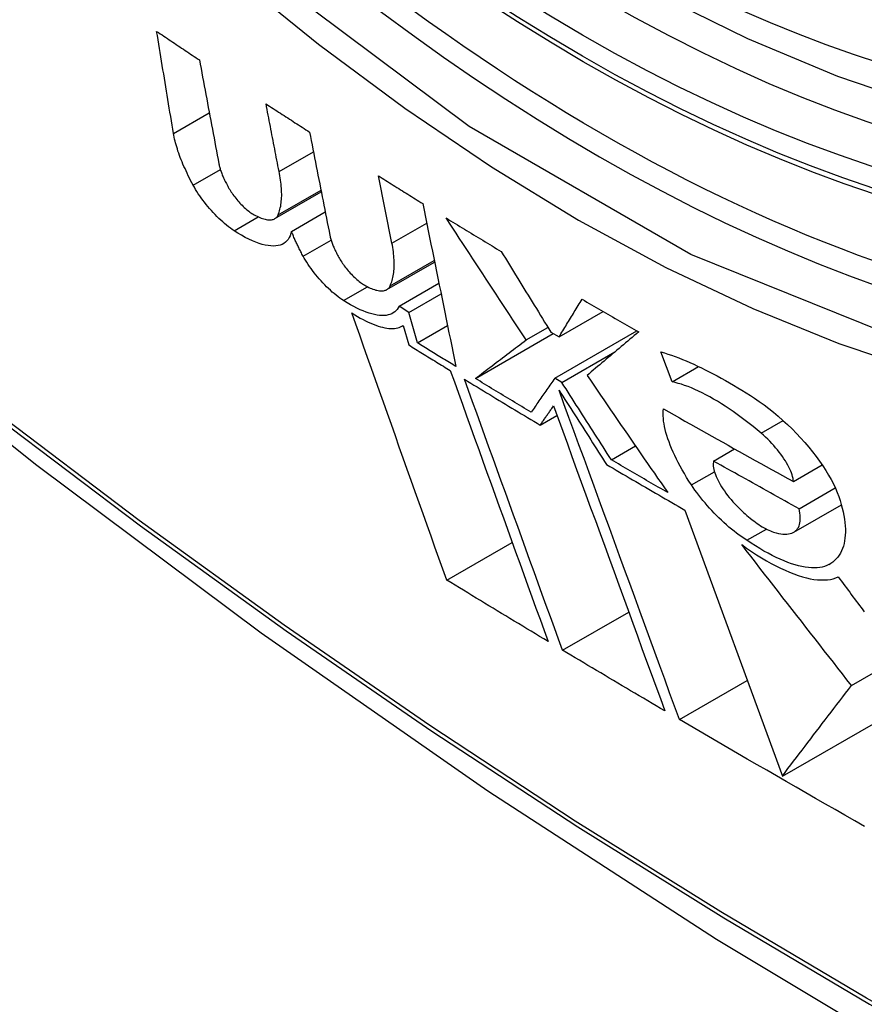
# Model space of a CAD drawing. Header units: inches. Extents: x 338.7 to 398.8, y 125.2 to 189.8.
# Tile 23 of 95: x 369.172 to 369.314, y 156.152 to 156.317. Entities that reach past the tile are written whole.
import ezdxf

# ---------------------------------------------------------------- set-up
doc = ezdxf.new("R2010")
doc.units = ezdxf.units.IN
doc.header["$MEASUREMENT"] = 0
doc.layers.add('Visible Edges(ANSI)', color=7, linetype='Continuous', lineweight=25)
doc.layers.add('Visible Tangent Edges(ANSI)', color=7, linetype='Continuous', lineweight=25)

msp = doc.modelspace()

# ---------------------------------------------------------------- linework, layer by layer
at = {"layer": 'Visible Edges(ANSI)'}
for p, q in [((369.21598, 156.29194), (369.22175, 156.29526)), ((369.23497, 156.27987), (369.23269, 156.29119)), ((369.21527, 156.28399), (369.22309, 156.28849)), ((369.21581, 156.2846), (369.22304, 156.28876)), ((369.21807, 156.28184), (369.22375, 156.28512)), ((369.23412, 156.27204), (369.24216, 156.27667)), ((369.23617, 156.26923), (369.24289, 156.2731)), ((369.23781, 156.2682), (369.24325, 156.27134)), ((369.23781, 156.2682), (369.23617, 156.26923)), ((369.23927, 156.26307), (369.23781, 156.2682)), ((369.26311, 156.26407), (369.27053, 156.26834)), ((369.23669, 156.2659), (369.23687, 156.26601)), ((369.23687, 156.26602), (369.2378, 156.26273)), ((369.23927, 156.26307), (369.24434, 156.26599)), ((369.25757, 156.26358), (369.26122, 156.26569)), ((369.26171, 156.26489), (369.26311, 156.26407)), ((369.26237, 156.25713), (369.27619, 156.26509)), ((369.24902, 156.25708), (369.26214, 156.26464)), ((369.26359, 156.25641), (369.27249, 156.26154)), ((369.28212, 156.25651), (369.28026, 156.26157)), ((369.28212, 156.25651), (369.28659, 156.25908)), ((369.26359, 156.25641), (369.26237, 156.25713)), ((369.25994, 156.24923), (369.26275, 156.25085)), ((369.27191, 156.24339), (369.27597, 156.24573)), ((369.28912, 156.24318), (369.29266, 156.24522)), ((369.30255, 156.23974), (369.30738, 156.24252)), ((369.30349, 156.23516), (369.30959, 156.23868)), ((369.28428, 156.23493), (369.3007, 156.19016)), ((369.30261, 156.23121), (369.31063, 156.23583)), ((369.29471, 156.22985), (369.298, 156.23174)), ((369.2442, 156.22314), (369.25522, 156.22949)), ((369.31232, 156.20539), (369.34413, 156.22371)), ((369.26368, 156.21135), (369.27483, 156.21777)), ((369.28336, 156.19968), (369.29479, 156.20626)), ((369.3007, 156.19016), (369.32256, 156.20275))]:
    msp.add_line(p, q, dxfattribs=at)
at = {"layer": 'Visible Edges(ANSI)', "flags": 128}
for points in [[(369.43449, 156.31109), (369.42261, 156.30516), (369.41004, 156.30062), (369.39688, 156.29749), (369.3832, 156.29578), (369.36911, 156.29549), (369.35469, 156.29658), (369.33998, 156.29904), (369.32507, 156.30282), (369.31001, 156.30789), (369.29487, 156.31423), (369.2797, 156.32179), (369.26457, 156.33053), (369.24953, 156.3404), (369.23464, 156.35135), (369.21997, 156.36335), (369.20557, 156.37633), (369.1915, 156.39022), (369.17783, 156.40497)], [(369.02877, 156.37043), (369.06458, 156.3363), (369.10095, 156.30357), (369.13784, 156.27229), (369.1752, 156.24251), (369.21297, 156.21429), (369.25111, 156.18767), (369.28958, 156.16271), (369.32833, 156.13946), (369.36731, 156.11796), (369.40649, 156.09826), (369.44581, 156.08041), (369.48524, 156.06446), (369.52473, 156.05046), (369.56424, 156.03846), (369.60372, 156.02852), (369.64311, 156.02069)], [(369.19822, 156.29831), (369.1981, 156.29903), (369.19798, 156.29974), (369.19786, 156.30045), (369.19774, 156.30117), (369.19762, 156.30189), (369.19751, 156.3026), (369.19739, 156.30332), (369.19727, 156.30403), (369.19715, 156.30475), (369.19703, 156.30547), (369.19691, 156.30619), (369.19679, 156.3069), (369.19668, 156.30762), (369.19656, 156.30834), (369.19644, 156.30906), (369.19632, 156.30977), (369.1962, 156.31049), (369.19609, 156.31121), (369.19597, 156.31193), (369.19585, 156.31264), (369.19573, 156.31336), (369.19562, 156.31408), (369.1955, 156.31479), (369.19538, 156.31551)], [(369.19538, 156.31551), (369.19568, 156.31531), (369.19598, 156.31511), (369.19628, 156.31491), (369.19658, 156.31471), (369.19688, 156.31451), (369.19718, 156.31431), (369.19748, 156.3141), (369.19778, 156.3139), (369.19808, 156.3137), (369.19838, 156.3135), (369.19868, 156.3133), (369.19898, 156.3131), (369.19928, 156.3129), (369.19958, 156.3127), (369.19988, 156.3125), (369.20018, 156.3123), (369.20048, 156.3121), (369.20078, 156.3119), (369.20108, 156.3117), (369.20138, 156.3115), (369.20168, 156.3113), (369.20198, 156.3111), (369.20228, 156.3109), (369.20258, 156.3107)], [(369.20258, 156.3107), (369.20271, 156.30997), (369.20285, 156.30924), (369.20299, 156.30851), (369.20312, 156.30778), (369.20326, 156.30705), (369.20339, 156.30632), (369.20353, 156.30559), (369.20366, 156.30486), (369.2038, 156.30413), (369.20394, 156.3034), (369.20407, 156.30267), (369.20421, 156.30194), (369.20435, 156.30121), (369.20448, 156.30048), (369.20462, 156.29975), (369.20476, 156.29902), (369.20489, 156.2983), (369.20503, 156.29757), (369.20516, 156.29684), (369.2053, 156.29611), (369.20544, 156.29538), (369.20557, 156.29466), (369.20571, 156.29393), (369.20585, 156.2932)], [(369.21598, 156.29194), (369.21589, 156.29241), (369.2158, 156.29289), (369.21571, 156.29336), (369.21562, 156.29383), (369.21552, 156.29431), (369.21543, 156.29478), (369.21534, 156.29525), (369.21525, 156.29573), (369.21516, 156.2962), (369.21507, 156.29667), (369.21497, 156.29715), (369.21488, 156.29762), (369.21479, 156.2981), (369.2147, 156.29857), (369.21461, 156.29904), (369.21452, 156.29952), (369.21443, 156.29999), (369.21433, 156.30047), (369.21424, 156.30094), (369.21415, 156.30142), (369.21406, 156.30189), (369.21397, 156.30236), (369.21388, 156.30284), (369.21379, 156.30331)], [(369.21379, 156.30331), (369.21409, 156.30311), (369.21439, 156.30291), (369.2147, 156.30272), (369.215, 156.30252), (369.21531, 156.30232), (369.21561, 156.30212), (369.21591, 156.30192), (369.21622, 156.30173), (369.21652, 156.30153), (369.21683, 156.30133), (369.21713, 156.30113), (369.21744, 156.30094), (369.21774, 156.30074), (369.21805, 156.30054), (369.21835, 156.30034), (369.21866, 156.30014), (369.21896, 156.29995), (369.21927, 156.29975), (369.21957, 156.29955), (369.21988, 156.29936), (369.22019, 156.29916), (369.22049, 156.29896), (369.2208, 156.29876), (369.2211, 156.29857)], [(369.20154, 156.28961), (369.20132, 156.29002), (369.2011, 156.29042), (369.2009, 156.29082), (369.2007, 156.29122), (369.20051, 156.29162), (369.20032, 156.29201), (369.20015, 156.2924), (369.19997, 156.29278), (369.19981, 156.29316), (369.19965, 156.29354), (369.1995, 156.29391), (369.19936, 156.29428), (369.19922, 156.29464), (369.1991, 156.295), (369.19897, 156.29536), (369.19886, 156.29571), (369.19875, 156.29605), (369.19865, 156.29639), (369.19856, 156.29672), (369.19848, 156.29705), (369.1984, 156.29738), (369.19833, 156.29769), (369.19827, 156.29801), (369.19822, 156.29831)], [(369.2211, 156.29857), (369.22125, 156.29784), (369.22139, 156.29712), (369.22153, 156.29639), (369.22167, 156.29567), (369.22182, 156.29494), (369.22196, 156.29422), (369.2221, 156.29349), (369.22225, 156.29276), (369.22239, 156.29204), (369.22253, 156.29131), (369.22267, 156.29059), (369.22282, 156.28986), (369.22296, 156.28914), (369.2231, 156.28841), (369.22325, 156.28768), (369.22339, 156.28696), (369.22353, 156.28623), (369.22368, 156.28551), (369.22382, 156.28478), (369.22396, 156.28406), (369.2241, 156.28334), (369.22425, 156.28261), (369.22439, 156.28189), (369.22453, 156.28117)], [(369.20585, 156.2932), (369.20588, 156.29305), (369.20591, 156.2929), (369.20595, 156.29274), (369.20599, 156.29258), (369.20604, 156.29242), (369.20609, 156.29225), (369.20615, 156.29208), (369.20621, 156.29191), (369.20627, 156.29174), (369.20634, 156.29156), (369.20641, 156.29138), (369.20648, 156.2912), (369.20656, 156.29102), (369.20664, 156.29083), (369.20673, 156.29065), (369.20682, 156.29046), (369.20691, 156.29026), (369.20701, 156.29007), (369.20711, 156.28988), (369.20722, 156.28968), (369.20733, 156.28948), (369.20744, 156.28928), (369.20755, 156.28908), (369.20767, 156.28888)], [(369.21581, 156.2846), (369.2159, 156.28483), (369.21599, 156.28506), (369.21606, 156.28531), (369.21613, 156.28556), (369.21619, 156.28582), (369.21625, 156.28608), (369.21629, 156.28635), (369.21633, 156.28663), (369.21636, 156.28692), (369.21639, 156.28721), (369.2164, 156.2875), (369.21642, 156.28781), (369.21642, 156.28812), (369.21641, 156.28844), (369.2164, 156.28876), (369.21639, 156.28909), (369.21636, 156.28942), (369.21633, 156.28977), (369.21629, 156.29011), (369.21624, 156.29047), (369.21619, 156.29083), (369.21613, 156.29119), (369.21606, 156.29156), (369.21598, 156.29194)], [(369.23269, 156.29119), (369.233, 156.291), (369.23331, 156.2908), (369.23362, 156.29061), (369.23393, 156.29041), (369.23424, 156.29022), (369.23455, 156.29002), (369.23486, 156.28983), (369.23517, 156.28963), (369.23548, 156.28944), (369.23579, 156.28924), (369.23611, 156.28905), (369.23642, 156.28886), (369.23673, 156.28866), (369.23704, 156.28847), (369.23735, 156.28827), (369.23766, 156.28808), (369.23797, 156.28789), (369.23828, 156.28769), (369.2386, 156.2875), (369.23891, 156.28731), (369.23922, 156.28711), (369.23953, 156.28692), (369.23984, 156.28672), (369.24016, 156.28653)], [(369.2084, 156.28196), (369.20809, 156.28217), (369.20778, 156.28239), (369.20746, 156.28263), (369.20714, 156.28289), (369.20682, 156.28315), (369.20649, 156.28343), (369.20617, 156.28373), (369.20585, 156.28403), (369.20553, 156.28435), (369.20521, 156.28467), (369.2049, 156.285), (369.20459, 156.28534), (369.20429, 156.28569), (369.20399, 156.28604), (369.2037, 156.28639), (369.20342, 156.28675), (369.20315, 156.28711), (369.20289, 156.28747), (369.20263, 156.28783), (369.20239, 156.28819), (369.20216, 156.28855), (369.20194, 156.28891), (369.20173, 156.28926), (369.20154, 156.28961)], [(369.20767, 156.28888), (369.2078, 156.28867), (369.20793, 156.28847), (369.20807, 156.28826), (369.20822, 156.28805), (369.20837, 156.28784), (369.20853, 156.28763), (369.20869, 156.28742), (369.20886, 156.28721), (369.20903, 156.28701), (369.20921, 156.28681), (369.20939, 156.28661), (369.20957, 156.28642), (369.20975, 156.28623), (369.20994, 156.28605), (369.21013, 156.28587), (369.21032, 156.2857), (369.2105, 156.28554), (369.21069, 156.28539), (369.21088, 156.28524), (369.21106, 156.2851), (369.21125, 156.28497), (369.21142, 156.28485), (369.2116, 156.28474), (369.21177, 156.28464)], [(369.24016, 156.28653), (369.24039, 156.28539), (369.24062, 156.28425), (369.24085, 156.28311), (369.24109, 156.28196), (369.24132, 156.28082), (369.24155, 156.27968), (369.24179, 156.27853), (369.24202, 156.27738), (369.24225, 156.27624), (369.24249, 156.27509), (369.24272, 156.27395), (369.24295, 156.2728), (369.24319, 156.27166), (369.24342, 156.27051), (369.24365, 156.26937), (369.24389, 156.26822), (369.24412, 156.26708), (369.24435, 156.26593), (369.24458, 156.26479), (369.24482, 156.26365), (369.24505, 156.2625), (369.24528, 156.26136), (369.24551, 156.26022), (369.24575, 156.25909)], [(369.21177, 156.28464), (369.21202, 156.28451), (369.21227, 156.28438), (369.21252, 156.28427), (369.21275, 156.28417), (369.21298, 156.28408), (369.2132, 156.284), (369.21342, 156.28393), (369.21363, 156.28388), (369.21383, 156.28383), (369.21403, 156.2838), (369.21421, 156.28379), (369.21439, 156.28378), (369.21456, 156.28379), (369.21472, 156.2838), (369.21487, 156.28383), (369.21501, 156.28387), (369.21515, 156.28392), (369.21527, 156.28399), (369.21539, 156.28406), (369.21549, 156.28415), (369.21559, 156.28424), (369.21567, 156.28435), (369.21575, 156.28447), (369.21581, 156.2846)], [(369.25757, 156.26358), (369.25701, 156.26443), (369.25645, 156.26528), (369.25589, 156.26613), (369.25533, 156.26698), (369.25476, 156.26783), (369.2542, 156.26869), (369.25364, 156.26954), (369.25308, 156.27039), (369.25251, 156.27125), (369.25195, 156.2721), (369.25139, 156.27296), (369.25082, 156.27382), (369.25026, 156.27467), (369.2497, 156.27553), (369.24913, 156.27639), (369.24857, 156.27724), (369.24801, 156.2781), (369.24745, 156.27896), (369.24689, 156.27982), (369.24632, 156.28068), (369.24576, 156.28154), (369.2452, 156.28239), (369.24464, 156.28325), (369.24408, 156.28411)], [(369.24408, 156.28411), (369.24447, 156.28387), (369.24485, 156.28364), (369.24524, 156.2834), (369.24562, 156.28317), (369.24601, 156.28293), (369.2464, 156.28269), (369.24678, 156.28246), (369.24717, 156.28222), (369.24755, 156.28199), (369.24794, 156.28175), (369.24833, 156.28152), (369.24872, 156.28128), (369.2491, 156.28105), (369.24949, 156.28081), (369.24988, 156.28058), (369.25026, 156.28034), (369.25065, 156.28011), (369.25104, 156.27987), (369.25143, 156.27964), (369.25182, 156.2794), (369.25221, 156.27917), (369.25259, 156.27893), (369.25298, 156.2787), (369.25337, 156.27847)], [(369.21807, 156.28184), (369.21798, 156.28146), (369.21785, 156.28111), (369.2177, 156.28079), (369.21752, 156.2805), (369.21731, 156.28024), (369.21707, 156.28001), (369.2168, 156.27982), (369.2165, 156.27966), (369.21617, 156.27954), (369.21582, 156.27945), (369.21543, 156.27939), (369.21503, 156.27937), (369.21459, 156.27939), (369.21413, 156.27944), (369.21365, 156.27953), (369.21314, 156.27966), (369.21261, 156.27982), (369.21206, 156.28002), (369.21149, 156.28026), (369.21091, 156.28053), (369.2103, 156.28084), (369.20968, 156.28118), (369.20905, 156.28155), (369.2084, 156.28196)], [(369.22004, 156.27767), (369.21994, 156.27785), (369.21984, 156.27803), (369.21975, 156.27821), (369.21965, 156.27839), (369.21956, 156.27857), (369.21947, 156.27875), (369.21938, 156.27893), (369.21929, 156.27911), (369.2192, 156.27928), (369.21912, 156.27946), (369.21903, 156.27963), (369.21895, 156.27981), (369.21887, 156.27998), (369.21879, 156.28016), (369.21871, 156.28033), (369.21863, 156.2805), (369.21856, 156.28067), (369.21848, 156.28084), (369.21841, 156.28101), (369.21834, 156.28118), (369.21827, 156.28135), (369.2182, 156.28151), (369.21813, 156.28168), (369.21807, 156.28184)], [(369.22453, 156.28117), (369.22456, 156.28102), (369.2246, 156.28086), (369.22464, 156.28071), (369.22468, 156.28055), (369.22473, 156.28038), (369.22478, 156.28022), (369.22484, 156.28005), (369.2249, 156.27988), (369.22497, 156.27971), (369.22504, 156.27953), (369.22511, 156.27935), (369.22519, 156.27917), (369.22527, 156.27899), (369.22535, 156.27881), (369.22544, 156.27862), (369.22553, 156.27843), (369.22563, 156.27824), (369.22573, 156.27805), (369.22583, 156.27786), (369.22594, 156.27766), (369.22605, 156.27747), (369.22616, 156.27727), (369.22628, 156.27707), (369.2264, 156.27687)], [(369.23467, 156.27265), (369.23476, 156.27288), (369.23486, 156.27311), (369.23494, 156.27334), (369.23501, 156.27359), (369.23508, 156.27384), (369.23514, 156.2741), (369.2352, 156.27437), (369.23524, 156.27464), (369.23528, 156.27492), (369.23531, 156.2752), (369.23534, 156.2755), (369.23535, 156.2758), (369.23536, 156.2761), (369.23536, 156.27641), (369.23536, 156.27673), (369.23534, 156.27706), (369.23532, 156.27739), (369.2353, 156.27772), (369.23526, 156.27807), (369.23522, 156.27842), (369.23517, 156.27877), (369.23511, 156.27913), (369.23505, 156.2795), (369.23497, 156.27987)], [(369.25337, 156.27847), (369.25372, 156.2779), (369.25407, 156.27733), (369.25441, 156.27677), (369.25476, 156.2762), (369.25511, 156.27563), (369.25546, 156.27507), (369.2558, 156.2745), (369.25615, 156.27393), (369.2565, 156.27337), (369.25685, 156.2728), (369.2572, 156.27223), (369.25754, 156.27167), (369.25789, 156.2711), (369.25824, 156.27054), (369.25859, 156.26997), (369.25893, 156.26941), (369.25928, 156.26884), (369.25963, 156.26828), (369.25998, 156.26771), (369.26033, 156.26715), (369.26067, 156.26658), (369.26102, 156.26602), (369.26137, 156.26546), (369.26171, 156.26489)], [(369.22685, 156.27019), (369.22654, 156.27039), (369.22622, 156.27061), (369.2259, 156.27084), (369.22558, 156.27109), (369.22526, 156.27136), (369.22494, 156.27163), (369.22461, 156.27192), (369.22429, 156.27222), (369.22398, 156.27253), (369.22366, 156.27285), (369.22335, 156.27317), (369.22304, 156.2735), (369.22274, 156.27384), (369.22245, 156.27418), (369.22216, 156.27453), (369.22189, 156.27488), (369.22162, 156.27523), (369.22136, 156.27559), (369.22111, 156.27594), (369.22087, 156.27629), (369.22064, 156.27664), (369.22043, 156.27699), (369.22023, 156.27733), (369.22004, 156.27767)], [(369.2264, 156.27687), (369.22653, 156.27667), (369.22667, 156.27646), (369.22681, 156.27625), (369.22696, 156.27604), (369.22711, 156.27584), (369.22727, 156.27563), (369.22744, 156.27542), (369.22761, 156.27522), (369.22778, 156.27502), (369.22796, 156.27482), (369.22815, 156.27463), (369.22833, 156.27443), (369.22852, 156.27425), (369.22871, 156.27407), (369.2289, 156.27389), (369.22909, 156.27373), (369.22928, 156.27356), (369.22947, 156.27341), (369.22966, 156.27326), (369.22985, 156.27313), (369.23003, 156.273), (369.23021, 156.27288), (369.23039, 156.27277), (369.23057, 156.27267)], [(369.23057, 156.27267), (369.23082, 156.27254), (369.23108, 156.27242), (369.23132, 156.2723), (369.23156, 156.2722), (369.23179, 156.27211), (369.23202, 156.27204), (369.23224, 156.27197), (369.23245, 156.27192), (369.23266, 156.27188), (369.23286, 156.27185), (369.23304, 156.27183), (369.23322, 156.27183), (369.2334, 156.27183), (369.23356, 156.27185), (369.23371, 156.27188), (369.23386, 156.27192), (369.23399, 156.27197), (369.23412, 156.27204), (369.23423, 156.27211), (369.23434, 156.2722), (369.23444, 156.2723), (369.23452, 156.2724), (369.2346, 156.27252), (369.23467, 156.27265)], [(369.23617, 156.26923), (369.23602, 156.26895), (369.23585, 156.26871), (369.23566, 156.26849), (369.23544, 156.26829), (369.2352, 156.26812), (369.23494, 156.26798), (369.23465, 156.26786), (369.23434, 156.26777), (369.23401, 156.26771), (369.23366, 156.26768), (369.23329, 156.26767), (369.23289, 156.2677), (369.23248, 156.26775), (369.23205, 156.26783), (369.2316, 156.26794), (369.23113, 156.26808), (369.23064, 156.26824), (369.23014, 156.26844), (369.22962, 156.26866), (369.22909, 156.26891), (369.22855, 156.26919), (369.22799, 156.2695), (369.22742, 156.26983), (369.22685, 156.27019)], [(369.26311, 156.26407), (369.26327, 156.26433), (369.26343, 156.26459), (369.26358, 156.26485), (369.26374, 156.26512), (369.2639, 156.26538), (369.26406, 156.26564), (369.26422, 156.26591), (369.26438, 156.26617), (369.26454, 156.26643), (369.2647, 156.2667), (369.26487, 156.26696), (369.26503, 156.26723), (369.26519, 156.26749), (369.26535, 156.26776), (369.26551, 156.26802), (369.26567, 156.26829), (369.26583, 156.26855), (369.266, 156.26882), (369.26616, 156.26909), (369.26632, 156.26935), (369.26648, 156.26962), (369.26664, 156.26988), (369.26681, 156.27015), (369.26697, 156.27041)], [(369.26697, 156.27041), (369.26736, 156.27018), (369.26776, 156.26995), (369.26815, 156.26972), (369.26855, 156.26949), (369.26895, 156.26926), (369.26934, 156.26903), (369.26974, 156.2688), (369.27014, 156.26857), (369.27053, 156.26834), (369.27093, 156.26811), (369.27133, 156.26788), (369.27172, 156.26766), (369.27212, 156.26743), (369.27252, 156.2672), (369.27292, 156.26697), (369.27332, 156.26674), (369.27371, 156.26651), (369.27411, 156.26628), (369.27451, 156.26605), (369.27491, 156.26582), (369.27531, 156.2656), (369.27571, 156.26537), (369.27611, 156.26514), (369.27651, 156.26491)], [(369.2442, 156.22314), (369.24355, 156.22498), (369.24289, 156.22683), (369.24222, 156.22868), (369.24156, 156.23054), (369.24089, 156.23241), (369.24023, 156.23427), (369.23956, 156.23614), (369.23889, 156.23802), (369.23822, 156.2399), (369.23756, 156.24178), (369.23689, 156.24366), (369.23622, 156.24554), (369.23555, 156.24743), (369.23488, 156.24932), (369.23421, 156.2512), (369.23354, 156.25309), (369.23287, 156.25497), (369.2322, 156.25686), (369.23154, 156.25874), (369.23087, 156.26062), (369.23021, 156.2625), (369.22955, 156.26437), (369.22889, 156.26624), (369.22823, 156.26811)], [(369.22823, 156.26811), (369.22871, 156.26781), (369.22918, 156.26752), (369.22965, 156.26726), (369.23011, 156.26701), (369.23055, 156.26678), (369.23099, 156.26657), (369.23142, 156.26637), (369.23184, 156.2662), (369.23225, 156.26605), (369.23265, 156.26591), (369.23304, 156.26579), (369.23341, 156.2657), (369.23378, 156.26562), (369.23413, 156.26556), (369.23447, 156.26552), (369.23479, 156.2655), (369.2351, 156.2655), (369.2354, 156.26552), (369.23568, 156.26555), (369.23595, 156.26561), (369.2362, 156.26568), (369.23644, 156.26578), (369.23666, 156.26589), (369.23687, 156.26602)], [(369.27651, 156.26491), (369.27614, 156.2646), (369.27577, 156.2643), (369.2754, 156.26399), (369.27504, 156.26368), (369.27467, 156.26337), (369.2743, 156.26306), (369.27394, 156.26276), (369.27357, 156.26245), (369.27321, 156.26214), (369.27284, 156.26183), (369.27248, 156.26153), (369.27211, 156.26122), (369.27175, 156.26092), (369.27139, 156.26061), (369.27103, 156.26031), (369.27067, 156.26), (369.27031, 156.2597), (369.26995, 156.2594), (369.26959, 156.25909), (369.26923, 156.25879), (369.26887, 156.25849), (369.26852, 156.25819), (369.26816, 156.25789), (369.26781, 156.25759)], [(369.24902, 156.25708), (369.24937, 156.25735), (369.24971, 156.25761), (369.25006, 156.25788), (369.25041, 156.25814), (369.25077, 156.25841), (369.25112, 156.25868), (369.25147, 156.25895), (369.25183, 156.25922), (369.25218, 156.25949), (369.25254, 156.25976), (369.2529, 156.26003), (369.25325, 156.2603), (369.25361, 156.26058), (369.25397, 156.26085), (369.25433, 156.26112), (369.25469, 156.2614), (369.25505, 156.26167), (369.25541, 156.26194), (369.25577, 156.26222), (369.25613, 156.26249), (369.25649, 156.26276), (369.25685, 156.26304), (369.25721, 156.26331), (369.25757, 156.26358)], [(369.2378, 156.26273), (369.23809, 156.26255), (369.23838, 156.26237), (369.23867, 156.26219), (369.23896, 156.26201), (369.23925, 156.26183), (369.23955, 156.26165), (369.23984, 156.26147), (369.24013, 156.26129), (369.24042, 156.26111), (369.24071, 156.26093), (369.241, 156.26075), (369.24129, 156.26057), (369.24159, 156.26039), (369.24188, 156.26021), (369.24217, 156.26003), (369.24246, 156.25985), (369.24275, 156.25967), (369.24304, 156.25949), (369.24334, 156.25931), (369.24363, 156.25913), (369.24392, 156.25895), (369.24421, 156.25877), (369.24451, 156.25859), (369.2448, 156.25841)], [(369.24575, 156.25909), (369.24547, 156.25925), (369.2452, 156.25942), (369.24493, 156.25958), (369.24466, 156.25975), (369.24439, 156.25992), (369.24412, 156.26008), (369.24385, 156.26025), (369.24358, 156.26041), (369.24331, 156.26058), (369.24304, 156.26075), (369.24277, 156.26091), (369.2425, 156.26108), (369.24223, 156.26124), (369.24196, 156.26141), (369.24169, 156.26158), (369.24142, 156.26174), (369.24115, 156.26191), (369.24088, 156.26208), (369.24061, 156.26224), (369.24035, 156.26241), (369.24008, 156.26257), (369.23981, 156.26274), (369.23954, 156.26291), (369.23927, 156.26307)], [(369.28026, 156.26157), (369.28084, 156.26139), (369.28143, 156.2612), (369.28202, 156.26099), (369.28263, 156.26077), (369.28324, 156.26054), (369.28386, 156.26029), (369.28448, 156.26003), (369.28512, 156.25976), (369.28576, 156.25947), (369.2864, 156.25917), (369.28706, 156.25886), (369.28772, 156.25854), (369.28838, 156.2582), (369.28905, 156.25786), (369.28973, 156.2575), (369.29041, 156.25713), (369.2911, 156.25674), (369.29179, 156.25635), (369.29248, 156.25594), (369.29318, 156.25553), (369.29389, 156.2551), (369.29459, 156.25466), (369.2953, 156.25421), (369.29601, 156.25375)], [(369.2448, 156.25841), (369.24548, 156.25652), (369.24616, 156.25463), (369.24684, 156.25273), (369.24753, 156.25082), (369.24821, 156.24892), (369.2489, 156.24701), (369.24959, 156.2451), (369.25028, 156.24318), (369.25097, 156.24127), (369.25166, 156.23936), (369.25235, 156.23744), (369.25304, 156.23553), (369.25373, 156.23362), (369.25442, 156.23171), (369.25511, 156.2298), (369.2558, 156.22789), (369.25649, 156.22599), (369.25717, 156.22409), (369.25786, 156.2222), (369.25854, 156.22031), (369.25922, 156.21842), (369.2599, 156.21654), (369.26058, 156.21467), (369.26126, 156.21281)], [(369.26368, 156.21135), (369.263, 156.21322), (369.26233, 156.21509), (369.26164, 156.21697), (369.26096, 156.21885), (369.26028, 156.22074), (369.25959, 156.22263), (369.2589, 156.22453), (369.25821, 156.22643), (369.25752, 156.22834), (369.25683, 156.23025), (369.25614, 156.23216), (369.25545, 156.23407), (369.25476, 156.23598), (369.25407, 156.23789), (369.25338, 156.23981), (369.25269, 156.24172), (369.252, 156.24363), (369.25131, 156.24554), (369.25062, 156.24745), (369.24993, 156.24936), (369.24924, 156.25126), (369.24856, 156.25316), (369.24788, 156.25505), (369.2472, 156.25694)], [(369.2472, 156.25694), (369.24772, 156.25662), (369.24825, 156.2563), (369.24878, 156.25598), (369.24931, 156.25565), (369.24984, 156.25533), (369.25037, 156.25501), (369.2509, 156.25469), (369.25143, 156.25436), (369.25196, 156.25404), (369.25249, 156.25372), (369.25302, 156.2534), (369.25355, 156.25308), (369.25408, 156.25276), (369.25461, 156.25244), (369.25514, 156.25211), (369.25568, 156.25179), (369.25621, 156.25147), (369.25674, 156.25115), (369.25727, 156.25083), (369.25781, 156.25051), (369.25834, 156.25019), (369.25887, 156.24987), (369.25941, 156.24955), (369.25994, 156.24923)], [(369.25842, 156.2514), (369.25802, 156.25164), (369.25763, 156.25187), (369.25724, 156.25211), (369.25684, 156.25234), (369.25645, 156.25258), (369.25606, 156.25282), (369.25567, 156.25305), (369.25527, 156.25329), (369.25488, 156.25353), (369.25449, 156.25376), (369.2541, 156.254), (369.25371, 156.25424), (369.25332, 156.25447), (369.25292, 156.25471), (369.25253, 156.25495), (369.25214, 156.25519), (369.25175, 156.25542), (369.25136, 156.25566), (369.25097, 156.2559), (369.25058, 156.25613), (369.25019, 156.25637), (369.2498, 156.25661), (369.24941, 156.25685), (369.24902, 156.25708)], [(369.26237, 156.25713), (369.2622, 156.25689), (369.26204, 156.25665), (369.26187, 156.25641), (369.2617, 156.25617), (369.26154, 156.25593), (369.26137, 156.25569), (369.26121, 156.25545), (369.26104, 156.25521), (369.26088, 156.25497), (369.26071, 156.25473), (369.26055, 156.25449), (369.26038, 156.25425), (369.26022, 156.25402), (369.26005, 156.25378), (369.25989, 156.25354), (369.25972, 156.2533), (369.25956, 156.25306), (369.25939, 156.25282), (369.25923, 156.25258), (369.25907, 156.25235), (369.2589, 156.25211), (369.25874, 156.25187), (369.25858, 156.25164), (369.25842, 156.2514)], [(369.26781, 156.25759), (369.26837, 156.25677), (369.26894, 156.25594), (369.2695, 156.25512), (369.27007, 156.25429), (369.27064, 156.25347), (369.2712, 156.25264), (369.27177, 156.25182), (369.27234, 156.25099), (369.27291, 156.25017), (369.27347, 156.24934), (369.27404, 156.24852), (369.27461, 156.2477), (369.27518, 156.24687), (369.27574, 156.24605), (369.27631, 156.24523), (369.27688, 156.2444), (369.27744, 156.24358), (369.27801, 156.24276), (369.27857, 156.24194), (369.27914, 156.24112), (369.2797, 156.24031), (369.28027, 156.23949), (369.28083, 156.23867), (369.2814, 156.23786)], [(369.29714, 156.24785), (369.29647, 156.24842), (369.2958, 156.24897), (369.29512, 156.24951), (369.29444, 156.25003), (369.29377, 156.25054), (369.29309, 156.25104), (369.29242, 156.25151), (369.29175, 156.25197), (369.29108, 156.25241), (369.29042, 156.25283), (369.28976, 156.25324), (369.28911, 156.25362), (369.28847, 156.25398), (369.28783, 156.25433), (369.2872, 156.25465), (369.28659, 156.25495), (369.28598, 156.25522), (369.28539, 156.25548), (369.28481, 156.25571), (369.28424, 156.25591), (369.28369, 156.2561), (369.28315, 156.25626), (369.28263, 156.2564), (369.28212, 156.25651)], [(369.28336, 156.19968), (369.28254, 156.20192), (369.28172, 156.20417), (369.28089, 156.20644), (369.28005, 156.20872), (369.27922, 156.21101), (369.27838, 156.21331), (369.27753, 156.21562), (369.27669, 156.21793), (369.27584, 156.22025), (369.27499, 156.22258), (369.27413, 156.22492), (369.27328, 156.22725), (369.27243, 156.22959), (369.27157, 156.23193), (369.27072, 156.23427), (369.26986, 156.2366), (369.26901, 156.23894), (369.26816, 156.24127), (369.26731, 156.2436), (369.26646, 156.24592), (369.26561, 156.24824), (369.26477, 156.25054), (369.26393, 156.25284), (369.2631, 156.25513)], [(369.2631, 156.25513), (369.26343, 156.25461), (369.26376, 156.25409), (369.2641, 156.25356), (369.26443, 156.25304), (369.26476, 156.25252), (369.2651, 156.252), (369.26543, 156.25147), (369.26576, 156.25095), (369.2661, 156.25043), (369.26643, 156.24991), (369.26676, 156.24938), (369.2671, 156.24886), (369.26743, 156.24834), (369.26776, 156.24782), (369.2681, 156.2473), (369.26843, 156.24677), (369.26876, 156.24625), (369.26909, 156.24573), (369.26943, 156.24521), (369.26976, 156.24469), (369.27009, 156.24417), (369.27043, 156.24365), (369.27076, 156.24313), (369.27109, 156.24261)], [(369.27191, 156.24339), (369.27156, 156.24393), (369.27121, 156.24447), (369.27087, 156.24501), (369.27052, 156.24555), (369.27017, 156.24609), (369.26983, 156.24664), (369.26948, 156.24718), (369.26913, 156.24772), (369.26879, 156.24826), (369.26844, 156.2488), (369.26809, 156.24935), (369.26775, 156.24989), (369.2674, 156.25043), (369.26705, 156.25098), (369.2667, 156.25152), (369.26636, 156.25206), (369.26601, 156.25261), (369.26566, 156.25315), (369.26532, 156.25369), (369.26497, 156.25424), (369.26462, 156.25478), (369.26428, 156.25532), (369.26393, 156.25587), (369.26359, 156.25641)], [(369.29601, 156.25375), (369.29681, 156.25321), (369.29761, 156.25264), (369.29841, 156.25203), (369.29921, 156.25139), (369.3, 156.25073), (369.30078, 156.25003), (369.30155, 156.24932), (369.30231, 156.24858), (369.30304, 156.24783), (369.30376, 156.24707), (369.30445, 156.24629), (369.30512, 156.24551), (369.30575, 156.24473), (369.30636, 156.24394), (369.30694, 156.24315), (369.30748, 156.24237), (369.30799, 156.24159), (369.30845, 156.24082), (369.30888, 156.24007), (369.30928, 156.23932), (369.30963, 156.2386), (369.30993, 156.23789), (369.3102, 156.2372), (369.31042, 156.23654)], [(369.25994, 156.24923), (369.26003, 156.24936), (369.26013, 156.2495), (369.26022, 156.24963), (369.26031, 156.24977), (369.2604, 156.2499), (369.2605, 156.25003), (369.26059, 156.25017), (369.26068, 156.2503), (369.26077, 156.25044), (369.26087, 156.25057), (369.26096, 156.25071), (369.26105, 156.25084), (369.26114, 156.25098), (369.26124, 156.25111), (369.26133, 156.25125), (369.26142, 156.25138), (369.26152, 156.25151), (369.26161, 156.25165), (369.2617, 156.25178), (369.26179, 156.25192), (369.26189, 156.25205), (369.26198, 156.25219), (369.26207, 156.25232), (369.26217, 156.25246)], [(369.26217, 156.25246), (369.26294, 156.25034), (369.26372, 156.24821), (369.2645, 156.24607), (369.26528, 156.24393), (369.26606, 156.24178), (369.26685, 156.23963), (369.26763, 156.23747), (369.26842, 156.23531), (369.26921, 156.23315), (369.27, 156.23099), (369.27079, 156.22883), (369.27158, 156.22667), (369.27236, 156.22451), (369.27315, 156.22236), (369.27394, 156.22021), (369.27472, 156.21806), (369.2755, 156.21591), (369.27629, 156.21378), (369.27706, 156.21164), (369.27784, 156.20952), (369.27861, 156.20741), (369.27938, 156.2053), (369.28015, 156.2032), (369.28091, 156.20112)], [(369.28538, 156.23916), (369.28497, 156.2398), (369.28458, 156.24043), (369.2842, 156.24106), (369.28384, 156.24169), (369.28349, 156.2423), (369.28317, 156.24291), (369.28286, 156.24352), (369.28257, 156.24411), (369.2823, 156.2447), (369.28205, 156.24527), (369.28182, 156.24584), (369.28161, 156.24639), (369.28142, 156.24693), (369.28125, 156.24746), (369.2811, 156.24798), (369.28097, 156.24849), (369.28086, 156.24898), (369.28077, 156.24945), (369.2807, 156.24992), (369.28066, 156.25036), (369.28063, 156.25079), (369.28063, 156.25121), (369.28064, 156.2516), (369.28068, 156.25199)], [(369.28068, 156.25199), (369.28159, 156.25147), (369.28249, 156.25095), (369.28339, 156.25044), (369.2843, 156.24992), (369.2852, 156.24941), (369.28611, 156.2489), (369.28702, 156.24838), (369.28792, 156.24787), (369.28883, 156.24736), (369.28974, 156.24685), (369.29065, 156.24634), (369.29156, 156.24583), (369.29247, 156.24532), (369.29339, 156.24481), (369.2943, 156.2443), (369.29521, 156.24379), (369.29613, 156.24328), (369.29704, 156.24277), (369.29796, 156.24227), (369.29888, 156.24176), (369.29979, 156.24125), (369.30071, 156.24075), (369.30163, 156.24024), (369.30255, 156.23974)], [(369.30255, 156.23974), (369.30252, 156.24), (369.30248, 156.24027), (369.30241, 156.24056), (369.30233, 156.24086), (369.30222, 156.24117), (369.30209, 156.24149), (369.30195, 156.24182), (369.30179, 156.24216), (369.3016, 156.24251), (369.3014, 156.24286), (369.30119, 156.24322), (369.30095, 156.24358), (369.3007, 156.24395), (369.30044, 156.24432), (369.30016, 156.24469), (369.29986, 156.24506), (369.29956, 156.24543), (369.29924, 156.24579), (369.29891, 156.24615), (369.29857, 156.24651), (369.29822, 156.24686), (369.29787, 156.2472), (369.29751, 156.24753), (369.29714, 156.24785)], [(369.2814, 156.23786), (369.281, 156.23809), (369.2806, 156.23832), (369.28021, 156.23855), (369.27981, 156.23878), (369.27941, 156.23901), (369.27902, 156.23924), (369.27862, 156.23947), (369.27822, 156.2397), (369.27783, 156.23993), (369.27743, 156.24016), (369.27704, 156.24039), (369.27664, 156.24062), (369.27625, 156.24085), (369.27585, 156.24108), (369.27546, 156.24131), (369.27506, 156.24154), (369.27467, 156.24177), (369.27427, 156.242), (369.27388, 156.24223), (369.27348, 156.24246), (369.27309, 156.24269), (369.27269, 156.24293), (369.2723, 156.24316), (369.27191, 156.24339)], [(369.27109, 156.24261), (369.27164, 156.24229), (369.27219, 156.24196), (369.27273, 156.24164), (369.27328, 156.24132), (369.27383, 156.241), (369.27438, 156.24068), (369.27492, 156.24036), (369.27547, 156.24004), (369.27602, 156.23972), (369.27657, 156.2394), (369.27712, 156.23908), (369.27767, 156.23876), (369.27822, 156.23844), (369.27877, 156.23812), (369.27932, 156.2378), (369.27987, 156.23748), (369.28042, 156.23716), (369.28097, 156.23684), (369.28152, 156.23652), (369.28207, 156.2362), (369.28262, 156.23589), (369.28317, 156.23557), (369.28373, 156.23525), (369.28428, 156.23493)], [(369.28912, 156.24318), (369.28907, 156.24298), (369.28905, 156.24277), (369.28904, 156.24255), (369.28905, 156.2423), (369.28909, 156.24204), (369.28914, 156.24177), (369.28921, 156.24149), (369.2893, 156.24119), (369.28941, 156.24089), (369.28954, 156.24057), (369.28969, 156.24024), (369.28986, 156.23991), (369.29004, 156.23956), (369.29024, 156.23922), (369.29045, 156.23886), (369.29068, 156.2385), (369.29093, 156.23814), (369.29119, 156.23778), (369.29147, 156.23741), (369.29176, 156.23705), (369.29206, 156.23669), (369.29237, 156.23633), (369.29269, 156.23597), (369.29302, 156.23562)], [(369.30349, 156.23516), (369.30288, 156.2355), (369.30228, 156.23583), (369.30168, 156.23616), (369.30108, 156.23649), (369.30048, 156.23683), (369.29988, 156.23716), (369.29928, 156.23749), (369.29868, 156.23782), (369.29808, 156.23816), (369.29748, 156.23849), (369.29688, 156.23882), (369.29628, 156.23916), (369.29568, 156.23949), (369.29508, 156.23983), (369.29448, 156.24016), (369.29389, 156.2405), (369.29329, 156.24083), (369.29269, 156.24117), (369.2921, 156.2415), (369.2915, 156.24184), (369.29091, 156.24217), (369.29031, 156.24251), (369.28972, 156.24284), (369.28912, 156.24318)], [(369.29471, 156.22985), (369.29428, 156.23012), (369.29386, 156.23041), (369.29343, 156.23071), (369.29299, 156.23103), (369.29256, 156.23137), (369.29213, 156.23171), (369.2917, 156.23207), (369.29127, 156.23244), (369.29085, 156.23282), (369.29043, 156.23321), (369.29001, 156.2336), (369.2896, 156.23401), (369.2892, 156.23442), (369.2888, 156.23484), (369.28842, 156.23526), (369.28804, 156.23569), (369.28767, 156.23612), (369.2873, 156.23655), (369.28696, 156.23699), (369.28662, 156.23742), (369.28629, 156.23786), (369.28598, 156.23829), (369.28567, 156.23873), (369.28538, 156.23916)], [(369.29302, 156.23562), (369.29329, 156.23534), (369.29357, 156.23507), (369.29385, 156.2348), (369.29413, 156.23454), (369.29442, 156.23428), (369.29471, 156.23403), (369.295, 156.23378), (369.29529, 156.23354), (369.29558, 156.23331), (369.29587, 156.23309), (369.29616, 156.23288), (369.29645, 156.23268), (369.29674, 156.23248), (369.29703, 156.2323), (369.29731, 156.23213), (369.2976, 156.23196), (369.29787, 156.23181), (369.29815, 156.23167), (369.29841, 156.23154), (369.29867, 156.23143), (369.29893, 156.23132), (369.29918, 156.23123), (369.29942, 156.23115), (369.29965, 156.23109)], [(369.29965, 156.23109), (369.30004, 156.231), (369.30041, 156.23093), (369.30077, 156.23089), (369.30111, 156.23088), (369.30142, 156.23088), (369.30172, 156.23092), (369.302, 156.23097), (369.30226, 156.23105), (369.3025, 156.23116), (369.30272, 156.23129), (369.30292, 156.23144), (369.3031, 156.23161), (369.30325, 156.2318), (369.30338, 156.23201), (369.30349, 156.23225), (369.30358, 156.2325), (369.30364, 156.23278), (369.30369, 156.23307), (369.30371, 156.23338), (369.30371, 156.2337), (369.30368, 156.23405), (369.30364, 156.2344), (369.30357, 156.23478), (369.30349, 156.23516)], [(369.31042, 156.23654), (369.31061, 156.23589), (369.31078, 156.23525), (369.31092, 156.23462), (369.31104, 156.23401), (369.31114, 156.23342), (369.31122, 156.23284), (369.31127, 156.23228), (369.31129, 156.23174), (369.3113, 156.23121), (369.31128, 156.2307), (369.31123, 156.23021), (369.31116, 156.22974), (369.31107, 156.22929), (369.31096, 156.22885), (369.31081, 156.22844), (369.31065, 156.22805), (369.31046, 156.22768), (369.31025, 156.22734), (369.31002, 156.22701), (369.30976, 156.22671), (369.30948, 156.22644), (369.30917, 156.22618), (369.30885, 156.22595), (369.3085, 156.22575)], [(369.31232, 156.20539), (369.31156, 156.20636), (369.3108, 156.20734), (369.31004, 156.20832), (369.30927, 156.2093), (369.30851, 156.21028), (369.30774, 156.21126), (369.30697, 156.21225), (369.3062, 156.21324), (369.30543, 156.21422), (369.30466, 156.21521), (369.30389, 156.21621), (369.30311, 156.2172), (369.30234, 156.21819), (369.30157, 156.21919), (369.30079, 156.22018), (369.30002, 156.22118), (369.29925, 156.22217), (369.29847, 156.22317), (369.2977, 156.22416), (369.29692, 156.22516), (369.29615, 156.22615), (369.29538, 156.22715), (369.29461, 156.22814), (369.29384, 156.22913)], [(369.29384, 156.22913), (369.29468, 156.22853), (369.29552, 156.22796), (369.29635, 156.22742), (369.29718, 156.2269), (369.298, 156.22641), (369.29881, 156.22596), (369.2996, 156.22554), (369.30039, 156.22514), (369.30115, 156.22479), (369.30191, 156.22447), (369.30264, 156.22418), (369.30336, 156.22393), (369.30406, 156.22371), (369.30473, 156.22353), (369.30538, 156.22338), (369.30601, 156.22327), (369.30662, 156.2232), (369.3072, 156.22316), (369.30775, 156.22316), (369.30828, 156.2232), (369.30877, 156.22326), (369.30924, 156.22337), (369.30968, 156.22351), (369.31009, 156.22368)], [(369.3085, 156.22575), (369.30815, 156.22558), (369.30778, 156.22545), (369.30739, 156.22534), (369.30697, 156.22526), (369.30653, 156.22522), (369.30606, 156.2252), (369.30558, 156.22521), (369.30507, 156.22525), (369.30454, 156.22532), (369.30399, 156.22542), (369.30342, 156.22555), (369.30283, 156.22571), (369.30223, 156.2259), (369.30161, 156.22612), (369.30097, 156.22637), (369.30032, 156.22665), (369.29965, 156.22695), (369.29897, 156.22729), (369.29828, 156.22765), (369.29758, 156.22804), (369.29687, 156.22845), (369.29616, 156.22889), (369.29543, 156.22936), (369.29471, 156.22985)], [(369.31009, 156.22368), (369.31037, 156.22331), (369.31065, 156.22294), (369.31092, 156.22257), (369.3112, 156.2222), (369.31147, 156.22183), (369.31175, 156.22146), (369.31202, 156.22109), (369.31229, 156.22072), (369.31257, 156.22035), (369.31284, 156.21998), (369.31312, 156.21961), (369.31339, 156.21924), (369.31366, 156.21888), (369.31394, 156.21851), (369.31421, 156.21814), (369.31448, 156.21778)], [(369.26126, 156.21281), (369.26054, 156.21324), (369.25983, 156.21367), (369.25912, 156.21409), (369.2584, 156.21452), (369.25769, 156.21495), (369.25698, 156.21538), (369.25626, 156.21581), (369.25555, 156.21624), (369.25484, 156.21667), (369.25413, 156.21711), (369.25342, 156.21754), (369.25271, 156.21797), (369.252, 156.2184), (369.25129, 156.21883), (369.25058, 156.21926), (369.24987, 156.21969), (369.24916, 156.22012), (369.24845, 156.22055), (369.24774, 156.22098), (369.24703, 156.22142), (369.24633, 156.22185), (369.24562, 156.22228), (369.24491, 156.22271), (369.2442, 156.22314)], [(369.28091, 156.20112), (369.28019, 156.20154), (369.27947, 156.20197), (369.27875, 156.20239), (369.27803, 156.20282), (369.27731, 156.20324), (369.27659, 156.20367), (369.27587, 156.2041), (369.27515, 156.20452), (369.27443, 156.20495), (369.27371, 156.20537), (369.27299, 156.2058), (369.27227, 156.20623), (369.27155, 156.20665), (369.27084, 156.20708), (369.27012, 156.20751), (369.2694, 156.20793), (369.26869, 156.20836), (369.26797, 156.20879), (369.26725, 156.20921), (369.26654, 156.20964), (369.26582, 156.21007), (369.26511, 156.2105), (369.26439, 156.21092), (369.26368, 156.21135)], [(369.3007, 156.19016), (369.30116, 156.19078), (369.30163, 156.1914), (369.30211, 156.19202), (369.30258, 156.19265), (369.30306, 156.19328), (369.30354, 156.1939), (369.30402, 156.19454), (369.3045, 156.19517), (369.30498, 156.1958), (369.30546, 156.19644), (369.30595, 156.19707), (369.30643, 156.19771), (369.30692, 156.19835), (369.30741, 156.19899), (369.3079, 156.19963), (369.30839, 156.20027), (369.30888, 156.20091), (369.30937, 156.20155), (369.30986, 156.20219), (369.31035, 156.20283), (369.31084, 156.20347), (369.31133, 156.20411), (369.31183, 156.20475), (369.31232, 156.20539)], [(369.31453, 156.18169), (369.31288, 156.18263), (369.31123, 156.18357), (369.30958, 156.18451), (369.30793, 156.18545), (369.30628, 156.18639), (369.30463, 156.18734), (369.30299, 156.18828), (369.30134, 156.18923), (369.2997, 156.19017), (369.29806, 156.19112), (369.29642, 156.19207), (369.29478, 156.19302), (369.29315, 156.19396), (369.29151, 156.19492), (369.28988, 156.19587), (369.28825, 156.19682), (369.28662, 156.19777), (369.28499, 156.19873), (369.28336, 156.19968)]]:
    msp.add_lwpolyline(points, dxfattribs=at)
at = {"layer": 'Visible Edges(ANSI)'}
msp.add_ellipse((369.27099, 156.57811), major_axis=(0.15718, -0.27294), ratio=0.578093, start_param=2.362013, end_param=7.062765, dxfattribs=at)
msp.add_ellipse((369.26751, 156.57611), major_axis=(0.15963, -0.2772), ratio=0.578093, dxfattribs=at)
at = {"layer": 'Visible Tangent Edges(ANSI)'}
for p, q in [((369.19822, 156.29831), (369.20424, 156.30178)), ((369.20154, 156.28961), (369.2061, 156.29224)), ((369.2084, 156.28196), (369.21246, 156.2843)), ((369.23497, 156.27987), (369.24083, 156.28324)), ((369.22004, 156.27767), (369.22474, 156.28037)), ((369.23467, 156.27265), (369.24211, 156.27694)), ((369.22685, 156.27019), (369.23088, 156.27251)), ((369.29714, 156.24785), (369.30084, 156.24998)), ((369.28538, 156.23916), (369.28924, 156.24138)), ((369.3085, 156.22575), (369.30878, 156.22591))]:
    msp.add_line(p, q, dxfattribs=at)
at = {"layer": 'Visible Tangent Edges(ANSI)', "flags": 128}
for points in [[(369.51595, 156.43217), (369.51314, 156.39079), (369.50482, 156.35355), (369.49115, 156.32124), (369.47247, 156.29461), (369.44927, 156.27434), (369.42208, 156.26089), (369.39139, 156.25446), (369.3578, 156.2552), (369.3222, 156.26309), (369.28531, 156.27795), (369.24798, 156.29949), (369.21114, 156.32713), (369.17545, 156.36039), (369.14183, 156.39845), (369.11106, 156.44036)], [(369.12779, 156.41135), (369.14027, 156.39531), (369.15318, 156.37986), (369.16648, 156.36504), (369.18014, 156.35092), (369.1941, 156.33756), (369.20828, 156.32503), (369.22263, 156.31335), (369.23713, 156.30256), (369.25173, 156.29268), (369.2664, 156.28374), (369.28109, 156.27578), (369.29571, 156.26884), (369.31021, 156.26296), (369.32455, 156.25813), (369.33869, 156.25437), (369.35257, 156.25169), (369.36616, 156.25009), (369.37942, 156.2496), (369.39228, 156.25022), (369.40469, 156.25193), (369.4166, 156.25472), (369.428, 156.25857)], [(369.53283, 156.05946), (369.50906, 156.06644), (369.48514, 156.07428), (369.46109, 156.08297), (369.43691, 156.09252), (369.41262, 156.10292), (369.38824, 156.11416), (369.36379, 156.12623), (369.33932, 156.13911), (369.31483, 156.15279), (369.29034, 156.16728), (369.26584, 156.18256), (369.24133, 156.19865), (369.21684, 156.21554), (369.19242, 156.23318), (369.16808, 156.25158), (369.14386, 156.2707), (369.11978, 156.29052), (369.09589, 156.31102), (369.07219, 156.33216), (369.04873, 156.35392), (369.02552, 156.37628)], [(369.02533, 156.37548), (369.04861, 156.3531), (369.07214, 156.33131), (369.0959, 156.31015), (369.11986, 156.28964), (369.144, 156.26981), (369.16827, 156.25067), (369.19267, 156.23226), (369.21715, 156.2146), (369.24169, 156.1977), (369.26625, 156.18159), (369.29081, 156.16627), (369.31536, 156.15175), (369.33991, 156.13803), (369.36445, 156.1251), (369.38897, 156.11299), (369.41343, 156.10169), (369.4378, 156.09123), (369.46206, 156.08161), (369.48621, 156.07285), (369.51023, 156.06493), (369.53409, 156.05788)]]:
    msp.add_lwpolyline(points, dxfattribs=at)
at = {"layer": 'Visible Tangent Edges(ANSI)'}
for centre, major_axis, start_param, end_param in [((369.26999, 156.57754), (-0.17285, 0.30015), 5.049711, 10.658253), ((369.26994, 156.57751), (0.1503, -0.261), 4.099688, 6.899754)]:
    msp.add_ellipse(centre, major_axis=major_axis, ratio=0.578093, start_param=start_param, end_param=end_param, dxfattribs=at)
for centre, major_axis in [((369.27059, 156.57788), (-0.17078, 0.29656)), ((369.26761, 156.57617), (0.16238, -0.28198)), ((369.26751, 156.57611), (-0.16178, 0.28094))]:
    msp.add_ellipse(centre, major_axis=major_axis, ratio=0.578093, dxfattribs=at)

doc.saveas('drawing.dxf')
